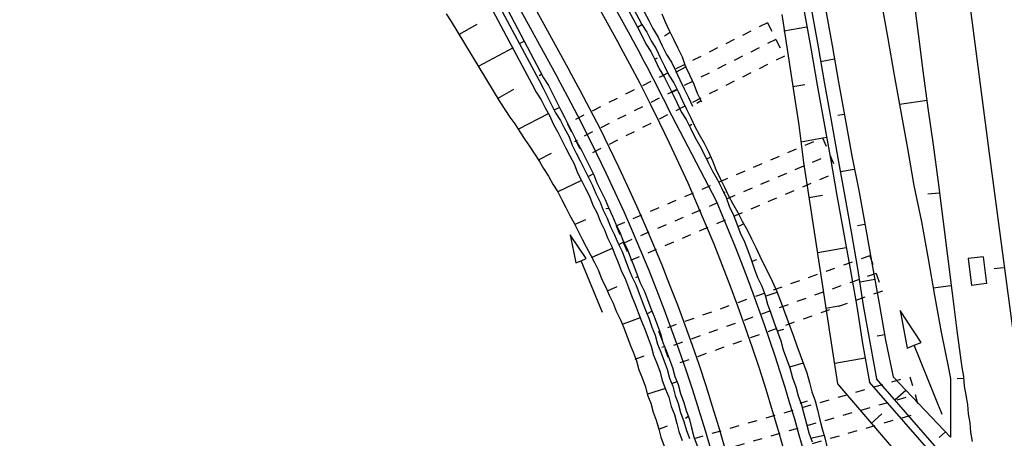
# Model space of a CAD drawing. Extents: x 447827 to 448299, y 438389 to 439851.
# Tile 75 of 116: x 447906 to 447958, y 439431 to 439453. Entities that reach past the tile are written whole.
import ezdxf

# ---------------------------------------------------------------- set-up
doc = ezdxf.new("R2010")
doc.units = 0
doc.header["$LTSCALE"] = 2
doc.header["$MEASUREMENT"] = 0
for name, pattern in [('ACAD_ISO05W100', [0.5, 0.25, -0.25]), ('AUSGEZOGEN', [0]), ('PUNKTX2', [0.5, 0.25, -0.25]), ('STRICHLINIEX2', [0.5, 0.25, -0.25])]:
    doc.linetypes.add(name, pattern=pattern)
for name, color, linetype in [('DB-Boeschungen', 15, 'CONTINUOUS'), ('DB-GRABEN', 15, 'AUSGEZOGEN'), ('DB-HZV-Stützscheiben', 15, 'CONTINUOUS'), ('DB-Ingenieurbauwerke', 15, 'CONTINUOUS'), ('DB-Kabelanlagen', 15, 'CONTINUOUS'), ('DB-Weg-Boeschungen', 15, 'CONTINUOUS'), ('DB-Wege', 15, 'CONTINUOUS'), ('FBRTOP', 250, 'AUSGEZOGEN')]:
    doc.layers.add(name, color=color, linetype=linetype)

msp = doc.modelspace()

# ---------------------------------------------------------------- linework, layer by layer
at = {"layer": 'DB-Boeschungen', "linetype": 'Continuous'}
for p, q in [((447953.437, 439454.684), (447953.69, 439452.698)), ((447951.706, 439454.426), (447952.057, 439452.457)), ((447952.057, 439452.457), (447952.409, 439450.488)), ((447953.69, 439452.698), (447953.944, 439450.711)), ((447952.409, 439450.488), (447952.761, 439448.519)), ((447953.944, 439450.711), (447954.197, 439448.725)), ((447954.176, 439449.128), (447952.69, 439448.913)), ((447952.761, 439448.519), (447953.112, 439446.551)), ((447954.197, 439448.725), (447954.499, 439446.747)), ((447954.499, 439446.747), (447954.752, 439444.761)), ((447953.112, 439446.551), (447953.464, 439444.582)), ((447953.464, 439444.582), (447953.864, 439442.622)), ((447954.752, 439444.761), (447955.005, 439442.775)), ((447954.808, 439444.161), (447954.209, 439444.105)), ((447953.864, 439442.622), (447954.216, 439440.653)), ((447955.005, 439442.775), (447955.258, 439440.788)), ((447954.216, 439440.653), (447954.568, 439438.684)), ((447955.258, 439440.788), (447955.512, 439438.802)), ((447955.441, 439439.195), (447954.497, 439439.078)), ((447955.512, 439438.802), (447955.765, 439436.815)), ((447954.568, 439438.684), (447954.919, 439436.715)), ((447954.919, 439436.715), (447955.329, 439434.706)), ((447955.765, 439436.815), (447956.018, 439434.829)), ((447955.329, 439434.706), (447955.417, 439434.213)), ((447956.018, 439434.829), (447956.106, 439434.337)), ((447955.417, 439434.213), (447955.413, 439431.104)), ((447956.123, 439434.238), (447955.77, 439434.226)), ((447956.106, 439434.337), (447956.144, 439433.836)), ((447956.144, 439433.836), (447956.232, 439433.343)), ((447956.232, 439433.343), (447956.32, 439432.851)), ((447956.32, 439432.851), (447956.359, 439432.35)), ((447956.359, 439432.35), (447956.447, 439431.858)), ((447956.447, 439431.858), (447956.485, 439431.357)), ((447956.485, 439431.357), (447956.573, 439430.865))]:
    msp.add_line(p, q, dxfattribs=at)
at = {"layer": 'DB-GRABEN', "linetype": 'Continuous'}
for p, q in [((447948.726, 439454.046), (447949.078, 439452.077)), ((447946.395, 439453.732), (447946.698, 439451.754)), ((447947.585, 439453.893), (447947.937, 439451.924)), ((447947.979, 439453.964), (447948.331, 439451.995)), ((447947.735, 439453.057), (447946.504, 439452.837)), ((447947.937, 439451.924), (447948.288, 439449.956)), ((447948.331, 439451.995), (447948.682, 439450.026)), ((447949.078, 439452.077), (447949.429, 439450.109)), ((447946.698, 439451.754), (447947, 439449.776)), ((447949.21, 439451.339), (447948.471, 439451.207)), ((447946.982, 439449.875), (447947.622, 439449.989)), ((447948.288, 439449.956), (447948.64, 439447.987)), ((447948.682, 439450.026), (447949.034, 439448.057)), ((447949.429, 439450.109), (447949.781, 439448.14)), ((447947, 439449.776), (447947.302, 439447.799)), ((447949.737, 439448.386), (447949.392, 439448.324)), ((447947.302, 439447.799), (447947.555, 439445.812)), ((447948.64, 439447.987), (447948.992, 439446.018)), ((447949.034, 439448.057), (447949.394, 439446.039)), ((447949.781, 439448.14), (447950.132, 439446.171)), ((447948.789, 439447.15), (447947.411, 439446.904)), ((447950.132, 439446.171), (447950.533, 439444.211)), ((447947.555, 439445.812), (447947.858, 439443.835)), ((447948.992, 439446.018), (447949.343, 439444.049)), ((447949.394, 439446.039), (447949.746, 439444.07)), ((447950.264, 439445.432), (447949.526, 439445.301)), ((447947.84, 439443.933), (447948.578, 439444.065)), ((447949.343, 439444.049), (447949.695, 439442.08)), ((447949.746, 439444.07), (447950.097, 439442.101)), ((447950.533, 439444.211), (447950.885, 439442.242)), ((447947.858, 439443.835), (447948.16, 439441.857)), ((447950.841, 439442.488), (447950.447, 439442.418)), ((447949.695, 439442.08), (447950.046, 439440.111)), ((447950.097, 439442.101), (447950.449, 439440.132)), ((447950.885, 439442.242), (447951.245, 439440.224)), ((447948.16, 439441.857), (447948.462, 439439.879)), ((447949.844, 439441.243), (447948.318, 439440.971)), ((447948.462, 439439.879), (447948.765, 439437.902)), ((447950.046, 439440.111), (447950.407, 439438.093)), ((447950.449, 439440.132), (447950.751, 439438.155)), ((447951.245, 439440.224), (447951.597, 439438.255)), ((447951.368, 439439.535), (447950.581, 439439.394)), ((447951.597, 439438.255), (447951.948, 439436.286)), ((447948.747, 439438), (447949.535, 439438.141)), ((447948.765, 439437.902), (447949.067, 439435.924)), ((447950.407, 439438.093), (447950.709, 439436.116)), ((447950.751, 439438.155), (447951.103, 439436.186)), ((447952.723, 439437.874), (447953.1, 439435.869)), ((447953.842, 439436.168), (447952.723, 439437.874)), ((447950.709, 439436.116), (447951.08, 439434.037)), ((447951.103, 439436.186), (447951.454, 439434.217)), ((447951.896, 439436.581), (447951.502, 439436.511)), ((447951.948, 439436.286), (447952.349, 439434.326)), ((447953.471, 439436.019), (447953.842, 439436.168)), ((447949.067, 439435.924), (447949.369, 439433.946)), ((447953.1, 439435.869), (447953.471, 439436.019)), ((447954.966, 439432.309), (447953.471, 439436.019)), ((447950.85, 439435.328), (447949.225, 439435.038)), ((447955.028, 439429.523), (447951.08, 439434.037)), ((447955.411, 439429.692), (447951.454, 439434.217)), ((447952.349, 439434.326), (447955.413, 439431.104)), ((447949.369, 439433.946), (447953.277, 439429.413)), ((447952.453, 439433.11), (447953.023, 439433.618)), ((447951.17, 439431.83), (447951.739, 439432.338)), ((447954.807, 439431.078), (447955.148, 439431.382))]:
    msp.add_line(p, q, dxfattribs=at)
at = {"layer": 'DB-HZV-Stützscheiben', "linetype": 'PUNKTX2'}
for p, q in [((447945.628, 439453.291), (447934.912, 439447.891)), ((447945.628, 439453.291), (447946.528, 439451.505)), ((447946.528, 439451.505), (447935.812, 439446.105)), ((447934.912, 439447.891), (447935.812, 439446.105)), ((447937.528, 439442.415), (447948.561, 439447.134)), ((447937.528, 439442.415), (447948.561, 439447.134)), ((447948.561, 439447.134), (447949.348, 439445.296)), ((447948.561, 439447.134), (447949.348, 439445.296)), ((447938.315, 439440.577), (447949.348, 439445.296)), ((447938.315, 439440.577), (447949.348, 439445.296)), ((447937.528, 439442.415), (447938.315, 439440.577)), ((447937.528, 439442.415), (447938.315, 439440.577)), ((447951.103, 439440.808), (447939.797, 439436.788)), ((447951.103, 439440.808), (447951.773, 439438.924)), ((447951.773, 439438.924), (447940.467, 439434.903)), ((447939.797, 439436.788), (447940.467, 439434.903)), ((447941.71, 439431.029), (447953.245, 439434.336)), ((447953.245, 439434.336), (447953.796, 439432.413)), ((447942.261, 439429.107), (447953.796, 439432.413))]:
    msp.add_line(p, q, dxfattribs=at)
at = {"layer": 'DB-HZV-Stützscheiben', "linetype": 'ACAD_ISO05W100'}
for p, q in [((447946.078, 439452.398), (447935.362, 439446.998)), ((447937.921, 439441.496), (447948.955, 439446.215)), ((447937.921, 439441.496), (447948.955, 439446.215)), ((447951.438, 439439.866), (447940.132, 439435.846)), ((447941.985, 439430.068), (447953.521, 439433.374))]:
    msp.add_line(p, q, dxfattribs=at)
at = {"layer": 'DB-Ingenieurbauwerke', "linetype": 'Continuous'}
for p, q in [((447953.366, 439478.151), (447957.484, 439446.295)), ((447957.484, 439446.295), (447961.041, 439419.522))]:
    msp.add_line(p, q, dxfattribs=at)
at = {"layer": 'DB-Kabelanlagen', "linetype": 'STRICHLINIEX2'}
msp.add_line((447968.167, 439441.432), (447957.24, 439440.039), dxfattribs=at)
at = {"layer": 'DB-Kabelanlagen', "linetype": 'Continuous'}
for p, q in [((447957.16, 439440.759), (447956.366, 439440.658)), ((447956.366, 439440.658), (447956.549, 439439.22)), ((447957.16, 439440.759), (447957.343, 439439.321)), ((447957.343, 439439.321), (447956.549, 439439.22))]:
    msp.add_line(p, q, dxfattribs=at)
at = {"layer": 'DB-Weg-Boeschungen', "linetype": 'Continuous'}
for p, q in [((447936.903, 439457.845), (447939.275, 439453.411)), ((447936.3, 439457.496), (447938.673, 439453.062)), ((447936.581, 439457.642), (447938.904, 439453.2)), ((447931.032, 439454.637), (447933.405, 439450.203)), ((447931.313, 439454.783), (447933.636, 439450.341)), ((447930.661, 439454.426), (447933.033, 439449.993)), ((447928.436, 439453.77), (447928.704, 439453.357)), ((447939.977, 439453.775), (447940.146, 439453.346)), ((447928.704, 439453.357), (447931.308, 439449.061)), ((447929.117, 439452.663), (447930.092, 439453.222)), ((447938.673, 439453.062), (447938.904, 439453.2)), ((447938.673, 439453.062), (447938.891, 439452.641)), ((447938.904, 439453.2), (447939.172, 439452.787)), ((447939.275, 439453.411), (447939.494, 439452.99)), ((447939.494, 439452.99), (447939.77, 439452.527)), ((447940.146, 439453.346), (447940.373, 439452.876)), ((447938.891, 439452.641), (447939.117, 439452.171)), ((447939.172, 439452.787), (447939.398, 439452.317)), ((447939.77, 439452.527), (447939.996, 439452.057)), ((447940.438, 439452.785), (447940.115, 439452.582)), ((447940.373, 439452.876), (447940.599, 439452.406)), ((447932.013, 439451.957), (447930.148, 439450.953)), ((447932.616, 439452.306), (447932.336, 439452.16)), ((447939.117, 439452.171), (447939.385, 439451.758)), ((447939.398, 439452.317), (447939.666, 439451.904)), ((447939.996, 439452.057), (447940.222, 439451.587)), ((447940.599, 439452.406), (447940.825, 439451.935)), ((447940.825, 439451.935), (447941.052, 439451.465)), ((447939.385, 439451.758), (447939.612, 439451.287)), ((447939.604, 439451.337), (447939.744, 439451.41)), ((447939.666, 439451.904), (447939.892, 439451.433)), ((447939.892, 439451.433), (447940.119, 439450.963)), ((447940.222, 439451.587), (447940.49, 439451.173)), ((447941.052, 439451.465), (447941.229, 439450.987)), ((447939.612, 439451.287), (447939.838, 439450.817)), ((447940.119, 439450.963), (447940.345, 439450.492)), ((447940.49, 439451.173), (447940.717, 439450.703)), ((447940.725, 439450.654), (447941.286, 439450.945)), ((447941.229, 439450.987), (447941.463, 439450.467)), ((447933.556, 439450.531), (447933.415, 439450.458)), ((447933.636, 439450.341), (447933.904, 439449.928)), ((447939.838, 439450.817), (447940.114, 439450.355)), ((447940.114, 439450.355), (447940.332, 439449.934)), ((447940.345, 439450.492), (447940.613, 439450.079)), ((447940.717, 439450.703), (447940.943, 439450.233)), ((447941.463, 439450.467), (447941.689, 439449.997)), ((447933.033, 439449.993), (447933.252, 439449.572)), ((447933.405, 439450.203), (447933.623, 439449.782)), ((447933.904, 439449.928), (447934.123, 439449.507)), ((447940.332, 439449.934), (447940.559, 439449.463)), ((447940.613, 439450.079), (447940.839, 439449.609)), ((447940.943, 439450.233), (447941.169, 439449.762)), ((447941.689, 439449.997), (447941.866, 439449.518)), ((447931.178, 439449.243), (447932.061, 439449.738)), ((447933.252, 439449.572), (447933.52, 439449.159)), ((447933.623, 439449.782), (447933.842, 439449.361)), ((447933.842, 439449.361), (447934.068, 439448.891)), ((447934.123, 439449.507), (447934.349, 439449.037)), ((447940.494, 439449.554), (447940.774, 439449.7)), ((447940.559, 439449.463), (447940.785, 439448.993)), ((447940.839, 439449.609), (447941.066, 439449.138)), ((447941.169, 439449.762), (447941.396, 439449.292)), ((447941.396, 439449.292), (447941.622, 439448.822)), ((447941.866, 439449.518), (447942.093, 439449.048)), ((447931.308, 439449.061), (447931.576, 439448.648)), ((447933.52, 439449.159), (447933.738, 439448.738)), ((447934.068, 439448.891), (447934.287, 439448.47)), ((447934.349, 439449.037), (447934.568, 439448.616)), ((447940.785, 439448.993), (447941.011, 439448.522)), ((447941.066, 439449.138), (447941.292, 439448.668)), ((447942.035, 439449.089), (447941.853, 439448.959)), ((447931.576, 439448.648), (447931.844, 439448.235)), ((447931.844, 439448.235), (447932.104, 439447.871)), ((447933.892, 439448.407), (447932.299, 439447.598)), ((447933.738, 439448.738), (447933.957, 439448.317)), ((447933.957, 439448.317), (447934.183, 439447.846)), ((447934.495, 439448.756), (447934.214, 439448.61)), ((447934.287, 439448.47), (447934.555, 439448.057)), ((447934.568, 439448.616), (447934.786, 439448.195)), ((447941.011, 439448.522), (447941.279, 439448.109)), ((447941.292, 439448.668), (447941.518, 439448.198)), ((447932.104, 439447.871), (447932.372, 439447.458)), ((447934.183, 439447.846), (447934.402, 439447.425)), ((447934.555, 439448.057), (447934.773, 439447.636)), ((447934.786, 439448.195), (447935.005, 439447.774)), ((447935.005, 439447.774), (447935.231, 439447.303)), ((447941.279, 439448.109), (447941.506, 439447.639)), ((447941.433, 439447.779), (447941.573, 439447.852)), ((447941.518, 439448.198), (447941.745, 439447.727)), ((447941.745, 439447.727), (447941.963, 439447.306)), ((447932.372, 439447.458), (447932.639, 439447.045)), ((447934.402, 439447.425), (447934.62, 439447.004)), ((447934.773, 439447.636), (447934.992, 439447.215)), ((447934.992, 439447.215), (447935.169, 439446.737)), ((447935.231, 439447.303), (447935.449, 439446.882)), ((447941.506, 439447.639), (447941.732, 439447.168)), ((447941.963, 439447.306), (447942.239, 439446.844)), ((447932.639, 439447.045), (447932.9, 439446.681)), ((447932.9, 439446.681), (447933.167, 439446.268)), ((447934.62, 439447.004), (447934.839, 439446.583)), ((447935.169, 439446.737), (447935.387, 439446.316)), ((447935.434, 439446.981), (447935.293, 439446.908)), ((447935.449, 439446.882), (447935.668, 439446.461)), ((447941.732, 439447.168), (447942.008, 439446.706)), ((447942.008, 439446.706), (447942.226, 439446.285)), ((447942.239, 439446.844), (447942.465, 439446.373)), ((447933.167, 439446.268), (447933.435, 439445.855)), ((447933.37, 439445.946), (447934.072, 439446.31)), ((447934.839, 439446.583), (447935.057, 439446.162)), ((447935.057, 439446.162), (447935.276, 439445.741)), ((447935.387, 439446.316), (447935.606, 439445.895)), ((447935.668, 439446.461), (447935.887, 439446.04)), ((447942.226, 439446.285), (447942.453, 439445.814)), ((447942.465, 439446.373), (447942.692, 439445.903)), ((447933.435, 439445.855), (447933.646, 439445.483)), ((447935.276, 439445.741), (447935.453, 439445.263)), ((447935.606, 439445.895), (447935.824, 439445.474)), ((447935.887, 439446.04), (447936.113, 439445.57)), ((447942.372, 439446.004), (447942.562, 439446.085)), ((447942.453, 439445.814), (447942.679, 439445.344)), ((447942.692, 439445.903), (447942.869, 439445.425)), ((447933.646, 439445.483), (447933.914, 439445.07)), ((447933.914, 439445.07), (447934.133, 439444.649)), ((447935.453, 439445.263), (447935.671, 439444.842)), ((447935.824, 439445.474), (447936.051, 439445.003)), ((447936.274, 439445.19), (447936.043, 439445.053)), ((447936.113, 439445.57), (447936.331, 439445.149)), ((447936.331, 439445.149), (447936.501, 439444.72)), ((447942.679, 439445.344), (447942.955, 439444.881)), ((447942.869, 439445.425), (447943.095, 439444.954)), ((447934.133, 439444.649), (447934.4, 439444.236)), ((447935.671, 439444.842), (447934.4, 439444.236)), ((447935.671, 439444.842), (447935.89, 439444.421)), ((447936.051, 439445.003), (447936.269, 439444.582)), ((447936.269, 439444.582), (447936.438, 439444.153)), ((447936.501, 439444.72), (447936.727, 439444.25)), ((447942.955, 439444.881), (447943.181, 439444.411)), ((447943.095, 439444.954), (447943.321, 439444.484)), ((447934.4, 439444.236), (447934.619, 439443.815)), ((447935.89, 439444.421), (447936.108, 439444)), ((447936.438, 439444.153), (447936.665, 439443.683)), ((447936.727, 439444.25), (447936.945, 439443.829)), ((447943.181, 439444.411), (447943.407, 439443.941)), ((447943.262, 439444.221), (447943.361, 439444.237)), ((447943.321, 439444.484), (447943.548, 439444.014)), ((447934.619, 439443.815), (447934.838, 439443.394)), ((447936.108, 439444), (447936.285, 439443.522)), ((447936.285, 439443.522), (447936.504, 439443.101)), ((447936.665, 439443.683), (447936.834, 439443.254)), ((447936.945, 439443.829), (447937.115, 439443.4)), ((447943.407, 439443.941), (447943.584, 439443.463)), ((447943.548, 439444.014), (447943.766, 439443.593)), ((447943.766, 439443.593), (447944.042, 439443.13)), ((447934.838, 439443.394), (447935.056, 439442.973)), ((447935.056, 439442.973), (447935.275, 439442.552)), ((447936.504, 439443.101), (447936.673, 439442.672)), ((447936.834, 439443.254), (447937.052, 439442.833)), ((447937.122, 439443.35), (447936.974, 439443.327)), ((447937.115, 439443.4), (447937.341, 439442.929)), ((447943.584, 439443.463), (447943.811, 439442.992)), ((447943.811, 439442.992), (447943.988, 439442.514)), ((447944.042, 439443.13), (447944.268, 439442.66)), ((447935.275, 439442.552), (447935.493, 439442.131)), ((447935.332, 439442.51), (447935.901, 439442.752)), ((447936.673, 439442.672), (447936.899, 439442.201)), ((447937.052, 439442.833), (447937.229, 439442.355)), ((447937.341, 439442.929), (447937.51, 439442.501)), ((447937.51, 439442.501), (447937.729, 439442.08)), ((447943.988, 439442.514), (447944.165, 439442.036)), ((447944.061, 439442.374), (447944.341, 439442.519)), ((447944.268, 439442.66), (447944.544, 439442.197)), ((447935.075, 439441.928), (447935.373, 439440.427)), ((447935.927, 439440.657), (447935.075, 439441.928)), ((447935.493, 439442.131), (447935.712, 439441.71)), ((447936.899, 439442.201), (447937.069, 439441.773)), ((447937.229, 439442.355), (447937.448, 439441.934)), ((447937.448, 439441.934), (447937.617, 439441.505)), ((447937.729, 439442.08), (447937.906, 439441.601)), ((447944.165, 439442.036), (447944.391, 439441.565)), ((447944.544, 439442.197), (447944.77, 439441.727)), ((447935.712, 439441.71), (447935.93, 439441.289)), ((447937.069, 439441.773), (447937.287, 439441.352)), ((447937.617, 439441.505), (447937.843, 439441.035)), ((447937.963, 439441.56), (447937.682, 439441.414)), ((447937.906, 439441.601), (447938.124, 439441.18)), ((447944.391, 439441.565), (447944.568, 439441.087)), ((447944.77, 439441.727), (447944.997, 439441.256)), ((447935.93, 439441.289), (447936.149, 439440.868)), ((447936.149, 439440.868), (447936.367, 439440.447)), ((447937.311, 439441.203), (447936.222, 439440.727)), ((447937.287, 439441.352), (447937.464, 439440.873)), ((447937.464, 439440.873), (447937.633, 439440.445)), ((447937.843, 439441.035), (447938.013, 439440.606)), ((447938.124, 439441.18), (447938.301, 439440.702)), ((447944.568, 439441.087), (447944.745, 439440.609)), ((447944.997, 439441.256), (447945.223, 439440.786)), ((447935.373, 439440.427), (447935.65, 439440.542)), ((447935.65, 439440.542), (447935.927, 439440.657)), ((447936.8, 439437.771), (447935.65, 439440.542)), ((447936.367, 439440.447), (447936.586, 439440.026)), ((447937.633, 439440.445), (447937.802, 439440.016)), ((447938.013, 439440.606), (447938.19, 439440.128)), ((447938.301, 439440.702), (447938.47, 439440.273)), ((447944.745, 439440.609), (447944.922, 439440.131)), ((447944.81, 439440.518), (447945.049, 439440.606)), ((447945.223, 439440.786), (447945.45, 439440.315)), ((447936.586, 439440.026), (447936.763, 439439.547)), ((447937.802, 439440.016), (447938.029, 439439.545)), ((447938.19, 439440.128), (447938.359, 439439.699)), ((447938.47, 439440.273), (447938.647, 439439.795)), ((447944.922, 439440.131), (447945.099, 439439.652)), ((447945.45, 439440.315), (447945.668, 439439.894)), ((447945.668, 439439.894), (447945.894, 439439.424)), ((447936.763, 439439.547), (447936.981, 439439.126)), ((447938.029, 439439.545), (447938.198, 439439.117)), ((447938.359, 439439.699), (447938.577, 439439.278)), ((447938.712, 439439.704), (447938.572, 439439.631)), ((447938.577, 439439.278), (447938.754, 439438.8)), ((447938.647, 439439.795), (447938.816, 439439.366)), ((447938.816, 439439.366), (447939.043, 439438.896)), ((447945.099, 439439.652), (447945.325, 439439.182)), ((447945.894, 439439.424), (447946.129, 439438.904)), ((447936.981, 439439.126), (447937.15, 439438.698)), ((447937.062, 439438.937), (447937.582, 439439.171)), ((447938.198, 439439.117), (447938.375, 439438.638)), ((447938.754, 439438.8), (447938.923, 439438.371)), ((447939.043, 439438.896), (447939.212, 439438.467)), ((447945.325, 439439.182), (447945.502, 439438.704)), ((447945.51, 439438.655), (447946.136, 439438.855)), ((447946.129, 439438.904), (447946.306, 439438.426)), ((447937.15, 439438.698), (447937.369, 439438.277)), ((447937.369, 439438.277), (447937.538, 439437.848)), ((447938.375, 439438.638), (447938.544, 439438.21)), ((447938.923, 439438.371), (447939.1, 439437.893)), ((447939.212, 439438.467), (447939.389, 439437.989)), ((447945.502, 439438.704), (447945.63, 439438.218)), ((447946.306, 439438.426), (447946.483, 439437.948)), ((447937.538, 439437.848), (447937.764, 439437.377)), ((447938.544, 439438.21), (447938.713, 439437.781)), ((447938.713, 439437.781), (447938.89, 439437.303)), ((447939.1, 439437.893), (447939.269, 439437.464)), ((447939.462, 439437.849), (447939.181, 439437.703)), ((447939.389, 439437.989), (447939.558, 439437.56)), ((447945.63, 439438.218), (447945.807, 439437.74)), ((447945.807, 439437.74), (447945.992, 439437.212)), ((447946.483, 439437.948), (447946.66, 439437.47)), ((447937.764, 439437.377), (447937.934, 439436.949)), ((447938.809, 439437.492), (447937.853, 439437.138)), ((447938.89, 439437.303), (447939.059, 439436.874)), ((447939.269, 439437.464), (447939.446, 439436.986)), ((447939.558, 439437.56), (447939.735, 439437.082)), ((447945.992, 439437.212), (447946.169, 439436.734)), ((447946.66, 439437.47), (447946.836, 439436.991)), ((447937.934, 439436.949), (447938.103, 439436.52)), ((447939.059, 439436.874), (447939.236, 439436.395)), ((447939.446, 439436.986), (447939.616, 439436.557)), ((447939.735, 439437.082), (447939.904, 439436.653)), ((447939.904, 439436.653), (447940.032, 439436.167)), ((447946.161, 439436.783), (447946.499, 439436.887)), ((447946.169, 439436.734), (447946.346, 439436.256)), ((447946.836, 439436.991), (447947.013, 439436.513)), ((447938.103, 439436.52), (447938.28, 439436.042)), ((447939.236, 439436.395), (447939.405, 439435.967)), ((447939.616, 439436.557), (447939.743, 439436.071)), ((447940.032, 439436.167), (447940.201, 439435.738)), ((447946.346, 439436.256), (447946.473, 439435.77)), ((447947.013, 439436.513), (447947.198, 439435.986)), ((447938.28, 439436.042), (447938.449, 439435.613)), ((447938.449, 439435.613), (447938.618, 439435.184)), ((447939.405, 439435.967), (447939.533, 439435.481)), ((447939.743, 439436.071), (447939.912, 439435.642)), ((447939.912, 439435.642), (447940.089, 439435.164)), ((447940.12, 439435.928), (447939.972, 439435.905)), ((447940.201, 439435.738), (447940.378, 439435.26)), ((447946.473, 439435.77), (447946.65, 439435.291)), ((447947.198, 439435.986), (447947.375, 439435.507)), ((447938.553, 439435.275), (447939.031, 439435.452)), ((447938.618, 439435.184), (447938.746, 439434.698)), ((447939.533, 439435.481), (447939.702, 439435.052)), ((447940.089, 439435.164), (447940.258, 439434.735)), ((447940.378, 439435.26), (447940.547, 439434.831)), ((447946.65, 439435.291), (447946.827, 439434.813)), ((447946.819, 439434.863), (447947.544, 439435.079)), ((447947.375, 439435.507), (447947.552, 439435.029)), ((447938.746, 439434.698), (447938.915, 439434.269)), ((447939.702, 439435.052), (447939.879, 439434.574)), ((447939.879, 439434.574), (447939.999, 439434.137)), ((447940.258, 439434.735), (447940.386, 439434.249)), ((447940.547, 439434.831), (447940.675, 439434.345)), ((447946.827, 439434.813), (447946.962, 439434.278)), ((447947.552, 439435.029), (447947.729, 439434.551)), ((447947.729, 439434.551), (447947.865, 439434.016)), ((447938.915, 439434.269), (447939.092, 439433.791)), ((447939.999, 439434.137), (447940.176, 439433.659)), ((447940.386, 439434.249), (447940.555, 439433.82)), ((447940.771, 439434.057), (447940.482, 439433.96)), ((447940.675, 439434.345), (447940.844, 439433.916)), ((447946.962, 439434.278), (447947.139, 439433.8)), ((447947.865, 439434.016), (447947.992, 439433.53)), ((447939.092, 439433.791), (447939.212, 439433.354)), ((447940.168, 439433.708), (447939.204, 439433.404)), ((447940.176, 439433.659), (447940.345, 439433.23)), ((447940.555, 439433.82), (447940.683, 439433.334)), ((447940.844, 439433.916), (447940.971, 439433.43)), ((447947.139, 439433.8), (447947.267, 439433.314)), ((447947.992, 439433.53), (447948.169, 439433.051)), ((447939.212, 439433.354), (447939.381, 439432.925)), ((447940.345, 439433.23), (447940.472, 439432.744)), ((447940.683, 439433.334), (447940.852, 439432.905)), ((447940.971, 439433.43), (447941.148, 439432.952)), ((447941.148, 439432.952), (447941.268, 439432.516)), ((447947.267, 439433.314), (447947.444, 439432.835)), ((447947.379, 439432.926), (447947.766, 439433.038)), ((447948.169, 439433.051), (447948.297, 439432.565)), ((447939.381, 439432.925), (447939.508, 439432.439)), ((447939.508, 439432.439), (447939.677, 439432.011)), ((447940.472, 439432.744), (447940.642, 439432.315)), ((447940.852, 439432.905), (447940.979, 439432.419)), ((447941.268, 439432.516), (447941.445, 439432.037)), ((447947.444, 439432.835), (447947.572, 439432.349)), ((447948.297, 439432.565), (447948.432, 439432.03)), ((447939.677, 439432.011), (447939.805, 439431.525)), ((447940.642, 439432.315), (447940.769, 439431.829)), ((447940.979, 439432.419), (447941.156, 439431.941)), ((447941.156, 439431.941), (447941.276, 439431.504)), ((447941.372, 439432.178), (447941.232, 439432.105)), ((447941.445, 439432.037), (447941.565, 439431.601)), ((447947.572, 439432.349), (447947.707, 439431.814)), ((447948.432, 439432.03), (447948.56, 439431.544)), ((447939.805, 439431.525), (447940.283, 439431.701)), ((447939.805, 439431.525), (447939.925, 439431.088)), ((447940.769, 439431.829), (447940.889, 439431.392)), ((447940.889, 439431.392), (447941.066, 439430.914)), ((447941.276, 439431.504), (447941.453, 439431.026)), ((447941.565, 439431.601), (447941.692, 439431.115)), ((447947.707, 439431.814), (447947.835, 439431.328)), ((447948.56, 439431.544), (447948.687, 439431.058)), ((447939.925, 439431.088), (447940.102, 439430.61)), ((447941.692, 439431.115), (447941.869, 439430.636)), ((447947.835, 439431.328), (447948.011, 439430.85)), ((447947.931, 439431.039), (447948.664, 439431.206)), ((447948.687, 439431.058), (447948.823, 439430.523))]:
    msp.add_line(p, q, dxfattribs=at)
at = {"layer": 'DB-Wege', "linetype": 'Continuous'}
for p, q in [((447933.859, 439460.673), (447938.347, 439452.487)), ((447933.201, 439460.313), (447937.689, 439452.126)), ((447930.571, 439458.871), (447935.058, 439450.684)), ((447929.913, 439458.51), (447934.401, 439450.324)), ((447942.889, 439443.731), (447940.521, 439448.292))]:
    msp.add_line(p, q, dxfattribs=at)
for major_axis, start_param, end_param in [((-20.378, 100.199), -1.316203, -1.26999), ((-20.31, 99.447), 4.639186, 5.012374), ((-19.712, 96.508), 4.639166, 5.012354), ((-19.563, 95.772), 4.639147, 5.012336), ((-20.507, 100.428), 4.639215, 4.916047)]:
    msp.add_ellipse((447848.685, 439403.336), major_axis=major_axis, ratio=1, start_param=start_param, end_param=end_param, dxfattribs=at)
at = {"layer": 'FBRTOP'}
for points in [[(448034.372, 439384.926, -0.000001), (448050.087, 439286.169, -0.000002), (448057.944, 439236.79), (448081.515, 439088.654, 0.000001), (448091.337, 439026.931, -0.000001), (448101.158, 438965.207, -0.000001), (448105.087, 438940.518, 0.000002), (448109.015, 438915.828, 0.000007), (448110.98, 438903.483, -0.000017)], [(448068.197, 439390.308, -0.000001), (448083.912, 439291.551, -0.000002), (448091.769, 439242.172), (448115.34, 439094.036, 0.000001), (448125.161, 439032.313, -0.000001), (448134.983, 438970.589, -0.000001), (448138.911, 438945.9, 0.000002), (448142.84, 438921.21, 0.000007), (448144.804, 438908.866, -0.000017)]]:
    msp.add_lwpolyline(points, format="xyb", dxfattribs=at)

doc.saveas('drawing.dxf')
